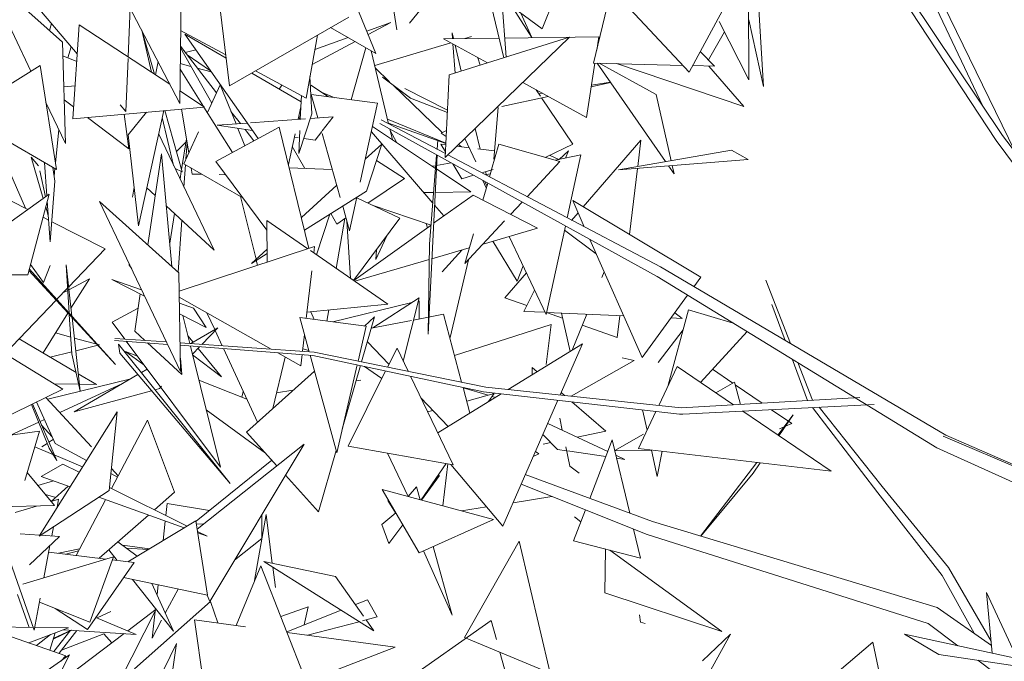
# Model space of a CAD drawing. Header units: metres. Extents: x -14.5 to 13.2, y -19 to 3.3.
# Tile 145 of 210: x 10.665 to 10.884, y 2.772 to 2.914. Entities that reach past the tile are written whole.
import ezdxf

# ---------------------------------------------------------------- set-up
doc = ezdxf.new("R2010")
doc.units = ezdxf.units.M
doc.layers.add('G-IMPT', color=7, linetype='Continuous', lineweight=5)
doc.layers.add('L-PLNT', color=7, linetype='Continuous', lineweight=5, true_color=0x005900)

# ---------------------------------------------------------------- blocks, each defined once
blk = doc.blocks.new('ÁRVORES ORNAMENTAIS - Pequeno e Médio Porte - Ipê-roxo-2870950-CORTE_CALÇADA')
at = {"layer": 'G-IMPT', "color": 253, "true_color": 0xaaaaaa}
for p, q in [((7.14376, 2.88866), (7.10576, 2.94553)), ((7.14232, 2.88753), (7.10472, 2.9448)), ((6.96125, 2.94126), (6.96064, 2.89581)), ((7.08722, 2.93636), (7.08729, 2.90108)), ((6.96064, 2.89581), (6.94068, 2.93423)), ((6.99504, 2.92968), (7.00431, 2.90688)), ((7.01724, 2.93026), (7.04131, 2.91237)), ((6.93455, 2.90942), (6.91689, 2.92535)), ((6.91689, 2.92535), (6.92754, 2.90296)), ((6.96858, 2.92532), (6.97175, 2.89971)), ((7.04714, 2.92692), (7.04131, 2.91237)), ((7.09055, 2.89959), (7.08889, 2.92672)), ((7.00694, 2.92523), (7.00898, 2.91215)), ((7.0202, 2.92413), (7.0118, 2.91367)), ((7.02922, 2.92096), (7.03274, 2.90595)), ((7.05667, 2.92136), (7.05276, 2.90478)), ((7.07405, 2.90272), (7.05648, 2.92157)), ((6.92738, 2.91922), (6.93783, 2.90682)), ((7.03326, 2.90611), (7.03229, 2.91907)), ((7.07405, 2.90272), (7.08305, 2.9195)), ((6.9496, 2.91705), (6.94916, 2.90616)), ((7.03474, 2.91706), (7.03902, 2.91045)), ((7.1394, 2.89517), (7.12913, 2.91676)), ((7.14653, 2.88499), (7.13065, 2.91773)), ((6.99825, 2.91503), (6.97175, 2.89971)), ((7.03655, 2.9159), (7.03902, 2.91045)), ((7.08726, 2.91441), (7.09055, 2.89959)), ((6.93167, 2.91201), (6.93211, 2.91361)), ((6.93683, 2.89237), (6.93828, 2.91331)), ((6.95841, 2.90008), (6.93828, 2.91331)), ((7.00431, 2.90688), (6.99422, 2.9127)), ((7.00761, 2.91384), (7.00226, 2.91192)), ((7.00258, 2.91114), (7.00761, 2.91384)), ((7.08729, 2.90108), (7.08071, 2.91406)), ((6.95439, 2.90273), (6.95218, 2.91208)), ((6.95227, 2.91192), (6.955, 2.90233)), ((6.96085, 2.91206), (6.97089, 2.90663)), ((6.97099, 2.90587), (6.96179, 2.91123)), ((6.96179, 2.91123), (6.97807, 2.88797)), ((6.99129, 2.911), (6.98875, 2.89698)), ((6.99813, 2.91044), (6.9907, 2.90779)), ((7.03171, 2.91034), (7.01935, 2.91019)), ((7.01935, 2.91019), (7.02911, 2.90481)), ((7.01973, 2.88376), (7.04741, 2.91056)), ((7.04741, 2.91056), (7.02058, 2.90213)), ((7.02135, 2.91022), (7.02124, 2.91154)), ((7.02156, 2.91022), (7.02124, 2.91154)), ((7.02408, 2.91025), (7.02561, 2.91071)), ((7.05389, 2.9106), (7.03294, 2.91035)), ((7.05389, 2.9106), (7.05345, 2.90769)), ((7.08188, 2.91175), (7.07829, 2.90551)), ((6.93455, 2.90942), (6.93519, 2.88688)), ((6.93577, 2.90594), (6.93652, 2.90838)), ((6.9608, 2.90818), (6.96776, 2.89585)), ((6.96883, 2.89817), (6.96081, 2.90851)), ((6.96424, 2.90773), (6.96187, 2.90713)), ((6.9901, 2.90444), (6.99965, 2.90957)), ((6.99883, 2.89659), (7.00206, 2.90817)), ((7.00404, 2.90424), (7.02095, 2.90931)), ((7.02196, 2.90257), (7.02144, 2.90904)), ((7.02331, 2.90299), (7.02191, 2.90878)), ((6.93771, 2.90514), (6.93464, 2.90641)), ((6.94914, 2.90582), (6.94866, 2.89397)), ((6.96751, 2.90306), (6.96229, 2.9066)), ((7.00714, 2.89126), (7.00326, 2.90748)), ((7.027, 2.90597), (7.02749, 2.9043)), ((7.07651, 2.90731), (7.07969, 2.90409)), ((6.92956, 2.90423), (6.9121, 2.89331)), ((6.92956, 2.90423), (6.9332, 2.88109)), ((6.95581, 2.90511), (6.95525, 2.90216)), ((6.96074, 2.90339), (6.96594, 2.89514)), ((6.96314, 2.90404), (6.96075, 2.90467)), ((6.96765, 2.90285), (6.96456, 2.90367)), ((7.00417, 2.9037), (7.00735, 2.90062)), ((7.05301, 2.90477), (7.05119, 2.89264)), ((7.07261, 2.90427), (7.05276, 2.90478)), ((7.06877, 2.88283), (7.05356, 2.90476)), ((7.05395, 2.90475), (7.06665, 2.89781)), ((7.05786, 2.90465), (7.08621, 2.89508)), ((7.07969, 2.90409), (7.07485, 2.90422)), ((7.07836, 2.90413), (7.08621, 2.89508)), ((6.98765, 2.89615), (6.97666, 2.90256)), ((6.97752, 2.90305), (6.98875, 2.89698)), ((6.98962, 2.9018), (6.99003, 2.8935)), ((7.012, 2.89699), (7.0058, 2.90161)), ((7.00689, 2.90106), (7.0058, 2.90161)), ((7.01973, 2.88376), (7.02058, 2.90213)), ((6.93734, 2.8997), (6.93483, 2.89949)), ((6.96964, 2.89994), (6.9668, 2.89377)), ((6.96964, 2.89994), (6.97317, 2.89125)), ((6.98279, 2.89898), (6.98339, 2.89988)), ((6.98985, 2.89984), (6.99372, 2.89726)), ((7.00804, 2.89994), (7.01902, 2.8893)), ((7.02022, 2.89429), (7.01073, 2.89911)), ((7.03699, 2.90047), (7.05119, 2.89264)), ((7.05222, 2.89951), (7.05654, 2.90047)), ((7.05227, 2.89985), (7.05648, 2.90055)), ((6.96615, 2.895), (6.96067, 2.8986)), ((6.98748, 2.8923), (6.98771, 2.89754)), ((7.00467, 2.89582), (6.98992, 2.89775)), ((6.99138, 2.89259), (6.98992, 2.89775)), ((6.99236, 2.89821), (6.99516, 2.89707)), ((7.012, 2.89699), (7.0202, 2.89377)), ((7.0323, 2.89508), (7.04261, 2.89737)), ((7.04094, 2.89741), (7.03999, 2.89882)), ((7.04059, 2.89792), (7.04138, 2.89805)), ((7.04812, 2.88674), (7.04118, 2.89705)), ((7.06999, 2.88305), (7.06665, 2.89781)), ((6.93086, 2.89598), (6.93519, 2.88688)), ((6.93701, 2.89502), (6.93492, 2.8966)), ((6.93683, 2.89237), (6.96615, 2.895)), ((6.94739, 2.89548), (6.94866, 2.89397)), ((6.96604, 2.89499), (6.97242, 2.88488)), ((6.9876, 2.89504), (6.987, 2.89227)), ((7.00467, 2.89582), (7.00083, 2.87826)), ((7.03054, 2.88337), (7.03152, 2.89491)), ((6.94934, 2.88571), (6.94013, 2.89267)), ((6.94828, 2.8934), (6.94934, 2.88571)), ((6.95328, 2.89385), (6.94917, 2.88878)), ((6.95711, 2.89419), (6.9515, 2.86853)), ((6.95928, 2.88199), (6.95677, 2.89263)), ((6.95731, 2.89421), (6.9612, 2.88055)), ((6.96106, 2.89454), (6.96266, 2.88476)), ((6.97414, 2.89132), (6.97204, 2.89403)), ((6.97643, 2.89149), (6.98864, 2.89239)), ((6.98715, 2.88468), (6.99003, 2.8935)), ((6.98752, 2.89318), (6.98721, 2.89228)), ((6.98969, 2.89247), (6.99479, 2.89284)), ((6.99236, 2.88966), (6.99479, 2.89284)), ((6.9169, 2.89053), (6.9332, 2.88109)), ((6.98278, 2.89053), (6.96869, 2.88285)), ((6.969, 2.89094), (6.97565, 2.89143)), ((6.97683, 2.88974), (6.969, 2.89094)), ((6.97357, 2.89024), (6.97514, 2.88637)), ((6.98278, 2.89053), (6.98941, 2.86352)), ((7.00355, 2.89069), (7.01758, 2.88133)), ((7.06687, 2.85724), (7.00517, 2.89129)), ((7.01977, 2.88461), (7.00544, 2.89216)), ((7.0069, 2.89228), (7.01988, 2.88698)), ((7.00711, 2.89141), (7.01988, 2.88688)), ((7.02751, 2.88562), (7.0264, 2.89021)), ((6.93298, 2.88251), (6.93372, 2.88997)), ((6.9515, 2.86853), (6.94917, 2.88878)), ((6.96831, 2.8631), (6.95596, 2.88893)), ((6.96484, 2.8895), (6.96155, 2.88236)), ((6.97714, 2.88746), (6.97517, 2.89)), ((6.9863, 2.88902), (6.98482, 2.88222)), ((6.98697, 2.88819), (6.98614, 2.88832)), ((6.98715, 2.88468), (6.98737, 2.8898)), ((6.99079, 2.88761), (6.99224, 2.88951)), ((6.99637, 2.87484), (6.99236, 2.8891)), ((7.00329, 2.8895), (7.01696, 2.87361)), ((7.00799, 2.88773), (7.00743, 2.89004)), ((7.00885, 2.88715), (7.0075, 2.88978)), ((7.02001, 2.88977), (7.01881, 2.88921)), ((7.01881, 2.88921), (7.01995, 2.88845)), ((7.02412, 2.88801), (7.02654, 2.88277)), ((7.18744, 2.83097), (7.14376, 2.88866)), ((6.96204, 2.88726), (6.95992, 2.88506)), ((6.96105, 2.88108), (6.96215, 2.8879)), ((6.96228, 2.88708), (6.96202, 2.88338)), ((6.98848, 2.88132), (6.98568, 2.88618)), ((6.99079, 2.88761), (6.98824, 2.888)), ((7.0056, 2.8867), (7.00194, 2.88335)), ((7.0056, 2.8867), (7.00219, 2.87624)), ((7.01791, 2.88559), (7.01808, 2.88766)), ((7.01808, 2.88766), (7.01797, 2.88556)), ((7.01978, 2.88504), (7.01876, 2.88674)), ((7.01986, 2.8866), (7.01876, 2.88674)), ((7.02508, 2.88593), (7.02234, 2.88628)), ((7.02268, 2.88662), (7.02338, 2.88615)), ((7.03164, 2.88676), (7.03004, 2.8811)), ((7.04525, 2.88285), (7.03164, 2.88676)), ((7.04198, 2.88379), (7.04812, 2.88674)), ((7.05044, 2.87276), (7.06327, 2.88764)), ((7.06256, 2.88175), (7.06327, 2.88764)), ((7.18556, 2.82949), (7.14232, 2.88753)), ((6.93028, 2.87465), (6.92758, 2.88384)), ((6.92758, 2.88384), (6.92925, 2.88191)), ((6.95352, 2.86431), (6.95658, 2.88454)), ((6.95658, 2.88454), (6.95889, 2.85948)), ((7.01791, 2.88426), (7.01591, 2.84438)), ((7.01623, 2.86445), (7.01781, 2.88431)), ((7.06764, 2.8594), (7.02031, 2.88432)), ((7.0307, 2.88521), (7.02695, 2.88569)), ((7.04498, 2.8833), (7.04297, 2.88427)), ((7.04991, 2.88433), (7.04423, 2.88314)), ((7.04508, 2.88332), (7.04716, 2.88525)), ((7.04652, 2.88362), (7.04716, 2.88525)), ((7.04991, 2.88433), (7.04686, 2.87029)), ((7.08346, 2.88539), (7.05829, 2.88101)), ((7.08346, 2.88539), (7.08714, 2.88329)), ((6.92159, 2.88341), (6.92632, 2.87244)), ((6.93109, 2.87523), (6.93058, 2.88261)), ((6.93287, 2.87847), (6.93238, 2.88156)), ((6.97468, 2.87477), (6.96155, 2.88236)), ((6.96194, 2.88214), (6.96159, 2.87715)), ((6.98004, 2.86756), (6.96869, 2.88285)), ((6.98501, 2.88144), (6.9946, 2.88112)), ((7.01063, 2.87905), (7.00443, 2.88311)), ((7.01688, 2.8818), (7.01762, 2.88193)), ((7.01779, 2.88196), (7.02103, 2.88254)), ((7.02342, 2.879), (7.02142, 2.88232)), ((7.04525, 2.88285), (7.03796, 2.87503)), ((7.05829, 2.88101), (7.08714, 2.88329)), ((7.07066, 2.88011), (7.06942, 2.88189)), ((7.07066, 2.88011), (7.07024, 2.88196)), ((6.9308, 2.87502), (6.92949, 2.88082)), ((6.93269, 2.87963), (6.93286, 2.88129)), ((6.95961, 2.8813), (6.9612, 2.88055)), ((6.96072, 2.87899), (6.96098, 2.88066)), ((6.96321, 2.88141), (6.96343, 2.88007)), ((6.9656, 2.88003), (6.96343, 2.88007)), ((6.97086, 2.87992), (6.96941, 2.87995)), ((7.01775, 2.88121), (7.02544, 2.87608)), ((7.02342, 2.879), (7.02602, 2.87979)), ((7.0281, 2.88041), (7.0304, 2.8811)), ((7.02891, 2.8798), (7.02872, 2.8806)), ((7.02977, 2.88013), (7.02888, 2.87994)), ((7.03001, 2.88098), (7.02957, 2.87945)), ((7.06074, 2.86662), (7.06251, 2.88134)), ((6.9318, 2.86495), (6.93287, 2.87847)), ((6.95051, 2.87712), (6.9501, 2.87494)), ((6.99561, 2.87756), (6.98774, 2.87036)), ((7.01063, 2.87905), (7.00251, 2.87358)), ((7.0281, 2.8786), (7.02887, 2.87697)), ((7.02918, 2.87804), (7.02811, 2.87428)), ((7.02857, 2.87838), (7.02901, 2.87744)), ((6.91793, 2.86582), (6.93159, 2.87558)), ((6.92681, 2.85765), (6.93159, 2.87558)), ((6.95335, 2.87699), (6.95518, 2.87529)), ((6.97763, 2.86112), (6.97419, 2.87505)), ((6.98842, 2.86759), (7.00219, 2.87624)), ((7.00009, 2.87492), (6.99845, 2.86743)), ((7.01495, 2.87595), (7.01715, 2.87598)), ((7.02596, 2.8754), (7.01715, 2.8691)), ((7.01749, 2.87598), (7.02544, 2.87608)), ((7.02596, 2.8754), (7.04023, 2.86799)), ((6.92683, 2.87218), (6.9232, 2.87403)), ((6.93139, 2.87086), (6.93083, 2.87276)), ((6.9318, 2.86495), (6.93117, 2.87403)), ((6.96043, 2.8581), (6.9428, 2.87396)), ((6.9428, 2.87396), (6.96083, 2.83608)), ((6.95764, 2.87301), (6.96831, 2.8631)), ((6.99845, 2.86743), (6.99691, 2.87292)), ((7.00963, 2.87022), (7.00006, 2.87474)), ((7.00349, 2.87312), (7.01657, 2.86872)), ((7.01735, 2.87315), (7.01943, 2.87073)), ((7.03683, 2.87382), (7.03428, 2.87108)), ((7.07663, 2.85712), (7.04809, 2.87417)), ((7.05067, 2.86834), (7.04809, 2.87417)), ((6.95841, 2.86465), (6.95948, 2.8713)), ((6.99111, 2.86206), (6.99405, 2.87113)), ((6.99561, 2.86894), (6.99427, 2.87126)), ((7.04785, 2.86976), (7.0493, 2.87144)), ((6.93147, 2.86982), (6.93022, 2.87045)), ((6.94405, 2.8634), (6.93216, 2.86946)), ((6.96108, 2.86981), (6.96028, 2.85823)), ((6.98001, 2.86971), (6.98913, 2.86343)), ((6.98001, 2.86971), (6.9801, 2.86046)), ((6.99739, 2.87014), (6.99545, 2.85907)), ((6.99764, 2.87031), (6.99561, 2.86894)), ((6.99865, 2.85686), (6.99785, 2.86958)), ((6.99935, 2.85638), (7.00963, 2.87022)), ((7.01657, 2.86868), (6.99936, 2.85637)), ((7.01549, 2.86909), (7.01575, 2.8681)), ((7.03292, 2.86962), (7.02411, 2.86016)), ((7.04647, 2.8685), (7.04218, 2.84881)), ((7.00665, 2.8662), (7.00428, 2.86102)), ((7.02599, 2.86679), (7.02411, 2.86016)), ((7.04023, 2.86799), (7.02814, 2.86449)), ((7.03397, 2.86618), (7.04218, 2.84881)), ((7.04629, 2.8676), (7.05335, 2.86228)), ((6.96051, 2.85402), (6.99067, 2.86394)), ((6.9905, 2.86248), (6.99067, 2.86394)), ((7.01623, 2.86445), (7.01591, 2.84438)), ((7.03573, 2.85621), (7.03033, 2.86513)), ((7.06355, 2.83924), (7.05193, 2.86549)), ((6.94405, 2.8634), (6.93591, 2.85491)), ((6.98008, 2.86335), (6.97659, 2.86016)), ((6.97659, 2.86016), (6.98009, 2.86236)), ((6.98971, 2.86303), (7.00695, 2.85113)), ((7.00442, 2.86319), (7.00428, 2.86102)), ((7.02509, 2.86361), (7.01675, 2.86119)), ((7.02345, 2.86313), (7.01902, 2.85829)), ((6.92742, 2.85995), (6.93031, 2.85591)), ((6.93181, 2.8597), (6.93031, 2.85591)), ((6.93663, 2.84842), (6.93535, 2.85983)), ((6.93605, 2.84907), (6.93535, 2.85983)), ((6.94995, 2.85894), (6.94935, 2.85991)), ((6.97796, 2.85976), (6.97769, 2.86086)), ((7.01618, 2.86102), (6.99959, 2.85621)), ((7.0208, 2.84367), (7.02488, 2.86099)), ((7.03573, 2.85621), (7.03707, 2.85962)), ((6.92681, 2.85765), (6.918, 2.85763)), ((6.94635, 2.83763), (6.92705, 2.85856)), ((6.92715, 2.85895), (6.94635, 2.83763)), ((6.96043, 2.8581), (6.96083, 2.83608)), ((6.9888, 2.84793), (6.99003, 2.8585)), ((7.03299, 2.85253), (7.03779, 2.85809)), ((7.05458, 2.85703), (7.05511, 2.85831)), ((7.13115, 2.82194), (7.06764, 2.8594)), ((6.93597, 2.85431), (6.94056, 2.85677)), ((6.94056, 2.85677), (6.93644, 2.85018)), ((6.94556, 2.85661), (6.95283, 2.85289)), ((6.94556, 2.85661), (6.95217, 2.85426)), ((7.12915, 2.81909), (7.06687, 2.85724)), ((7.07663, 2.85712), (7.07506, 2.85497)), ((7.09656, 2.84234), (7.09107, 2.85641)), ((6.93569, 2.85468), (6.9333, 2.85219)), ((6.93465, 2.85359), (6.93572, 2.85417)), ((6.95062, 2.84509), (6.95187, 2.85338)), ((7.03962, 2.85423), (7.03725, 2.84949)), ((7.07368, 2.85309), (7.06355, 2.83924)), ((6.93311, 2.85199), (6.92169, 2.84007)), ((6.98101, 2.84108), (6.96053, 2.85268)), ((6.96056, 2.8513), (6.96368, 2.85019)), ((7.00695, 2.85113), (6.98896, 2.84934)), ((7.0123, 2.85145), (6.99468, 2.84715)), ((7.01393, 2.85252), (7.00361, 2.8458)), ((7.01393, 2.85252), (7.0104, 2.83839)), ((7.01395, 2.84782), (7.01391, 2.85185)), ((7.03299, 2.85253), (7.0379, 2.85079)), ((7.09538, 2.84304), (7.09241, 2.85104)), ((6.93577, 2.84911), (6.93023, 2.84024)), ((6.93663, 2.84005), (6.93607, 2.84878)), ((6.95139, 2.85023), (6.94558, 2.84712)), ((6.9606, 2.84892), (6.96656, 2.84587)), ((6.96656, 2.84587), (6.96368, 2.85019)), ((6.96671, 2.84918), (6.96844, 2.84542)), ((6.98979, 2.84942), (6.99053, 2.8477)), ((6.99382, 2.84982), (6.99338, 2.84732)), ((7.01931, 2.84887), (7.0127, 2.84757)), ((7.01931, 2.84887), (7.02338, 2.83373)), ((7.03725, 2.84949), (7.04196, 2.84928)), ((7.04227, 2.84924), (7.04586, 2.84796)), ((7.04228, 2.84926), (7.05946, 2.84849)), ((7.0475, 2.84054), (7.04561, 2.84911)), ((7.04795, 2.84082), (7.05124, 2.84886)), ((7.07389, 2.84987), (7.06935, 2.83303)), ((7.0708, 2.84914), (7.07243, 2.84791)), ((7.08379, 2.84688), (7.07389, 2.84987)), ((6.9082, 2.84827), (6.93463, 2.8322)), ((6.93851, 2.83174), (6.93667, 2.84813)), ((6.94842, 2.84332), (6.94558, 2.84712)), ((6.96132, 2.84855), (6.96287, 2.84233)), ((7.00211, 2.84617), (6.98734, 2.84812)), ((6.98943, 2.8405), (6.98734, 2.84812)), ((7.00113, 2.83827), (7.00401, 2.84827)), ((7.00401, 2.84827), (7.00174, 2.84622)), ((7.01222, 2.84748), (7.00328, 2.84574)), ((7.04327, 2.84654), (7.0218, 2.83963)), ((7.04327, 2.84654), (7.0422, 2.83766)), ((7.05024, 2.84641), (7.05798, 2.84367)), ((7.05798, 2.84367), (7.05856, 2.84853)), ((7.06997, 2.84802), (7.07243, 2.84791)), ((6.93302, 2.8447), (6.93639, 2.84378)), ((6.95062, 2.84509), (6.95288, 2.84301)), ((6.96909, 2.84579), (6.96312, 2.84231)), ((6.96909, 2.84579), (6.96558, 2.84214)), ((6.96853, 2.84522), (6.97009, 2.84183)), ((6.98794, 2.84061), (6.98838, 2.84433)), ((7.00211, 2.84617), (7.00032, 2.83843)), ((7.07267, 2.84535), (7.06711, 2.83814)), ((7.08694, 2.84501), (7.07655, 2.83367)), ((6.92489, 2.8434), (6.93757, 2.83591)), ((6.93718, 2.84356), (6.94279, 2.84202)), ((6.94279, 2.84202), (6.9375, 2.84072)), ((6.95794, 2.84214), (6.9461, 2.84304)), ((6.95769, 2.84268), (6.94623, 2.84347)), ((6.94704, 2.84221), (6.97185, 2.8112)), ((6.94704, 2.84221), (6.94728, 2.84018)), ((6.96969, 2.8148), (6.94875, 2.84287)), ((6.95346, 2.84248), (6.96111, 2.83545)), ((6.99055, 2.84043), (6.96071, 2.84247)), ((6.96244, 2.84402), (6.96362, 2.8426)), ((7.00242, 2.84274), (7.00721, 2.83771)), ((7.03377, 2.83211), (7.05027, 2.84225)), ((7.0453, 2.83088), (7.05027, 2.84225)), ((6.9366, 2.8405), (6.93179, 2.83932)), ((6.93851, 2.83174), (6.93663, 2.84005)), ((6.97185, 2.8112), (6.94728, 2.84018)), ((6.95268, 2.8376), (6.94857, 2.84059)), ((6.95123, 2.83954), (6.94857, 2.84059)), ((6.99024, 2.83968), (6.96072, 2.84193)), ((6.96301, 2.84175), (6.96969, 2.8148)), ((6.96506, 2.8416), (6.96346, 2.83994)), ((6.96349, 2.8398), (6.96996, 2.83491)), ((6.96473, 2.84126), (6.96996, 2.83491)), ((6.97039, 2.84119), (6.97794, 2.8248)), ((6.98757, 2.83737), (6.98244, 2.84028)), ((6.98757, 2.83737), (6.98786, 2.83986)), ((6.98935, 2.84078), (6.98801, 2.84116)), ((7.02874, 2.83264), (6.99055, 2.84043)), ((7.0069, 2.83709), (7.009, 2.84131)), ((7.01147, 2.83616), (7.009, 2.84131)), ((6.96078, 2.83905), (6.96111, 2.83545)), ((6.98414, 2.83931), (6.98136, 2.82788)), ((6.9956, 2.818), (6.98964, 2.83973)), ((7.02828, 2.83158), (6.99024, 2.83968)), ((7.0618, 2.83854), (7.04778, 2.83061)), ((7.0618, 2.83854), (7.05913, 2.83915)), ((7.10036, 2.82963), (7.09691, 2.83893)), ((7.1015, 2.8297), (7.09821, 2.83814)), ((6.95132, 2.83542), (6.93717, 2.82715)), ((6.93807, 2.83561), (6.94214, 2.8332)), ((6.95341, 2.83663), (6.95211, 2.83588)), ((6.99061, 2.83621), (6.97549, 2.82261)), ((7.00012, 2.83758), (6.9956, 2.818)), ((6.99682, 2.82329), (7.00089, 2.83741)), ((6.9981, 2.81947), (7.00646, 2.83622)), ((7.00176, 2.83723), (7.00562, 2.83452)), ((7.03909, 2.83702), (7.0402, 2.83605)), ((7.03909, 2.83702), (7.03909, 2.83537)), ((7.06724, 2.82854), (7.07132, 2.83723)), ((7.07132, 2.83723), (7.08389, 2.82868)), ((7.07923, 2.8366), (7.08373, 2.83352)), ((6.94974, 2.83449), (6.93126, 2.82991)), ((6.93267, 2.83339), (6.93816, 2.83328)), ((6.93396, 2.82698), (6.94788, 2.83341)), ((6.93833, 2.83328), (6.94214, 2.8332)), ((6.97557, 2.82995), (6.96489, 2.83416)), ((6.99992, 2.83406), (7.00092, 2.83421)), ((7.02146, 2.81534), (7.01201, 2.83504)), ((7.08411, 2.83374), (7.07995, 2.83136)), ((7.08546, 2.82877), (7.08411, 2.83374)), ((6.93463, 2.8322), (6.91577, 2.82297)), ((6.93717, 2.82715), (6.95436, 2.83183)), ((6.95517, 2.83205), (6.95612, 2.83231)), ((6.95661, 2.83282), (6.95612, 2.83231)), ((6.97444, 2.83039), (6.97479, 2.83163)), ((6.98221, 2.83137), (6.98584, 2.83192)), ((7.01805, 2.82244), (7.03219, 2.83113)), ((7.0237, 2.83255), (7.02523, 2.82685)), ((7.02928, 2.83083), (7.02372, 2.83249)), ((7.02451, 2.82952), (7.03061, 2.8312)), ((7.07185, 2.82659), (7.02828, 2.83158)), ((7.07227, 2.828), (7.02874, 2.83264)), ((7.02938, 2.82941), (7.03061, 2.8312)), ((7.04554, 2.83141), (7.04627, 2.83077)), ((7.08427, 2.83315), (7.09025, 2.82904)), ((6.92787, 2.82889), (6.93327, 2.81626)), ((6.92875, 2.82932), (6.93292, 2.82007)), ((6.941, 2.81934), (6.93086, 2.83035)), ((7.01432, 2.83023), (7.02037, 2.82386)), ((7.03091, 2.83034), (7.03018, 2.83056)), ((7.03254, 2.80167), (7.04478, 2.82969)), ((7.04794, 2.82933), (7.05544, 2.8228)), ((7.07227, 2.828), (7.112, 2.8303)), ((6.92766, 2.82879), (6.9316, 2.81902)), ((6.94671, 2.82709), (6.92934, 2.79945)), ((6.94496, 2.8096), (6.94671, 2.82709)), ((6.97971, 2.81795), (6.96654, 2.82753)), ((7.01581, 2.82712), (7.01697, 2.82744)), ((7.06274, 2.81896), (7.0666, 2.82719)), ((7.06366, 2.82753), (7.06464, 2.82301)), ((7.07263, 2.8266), (7.11521, 2.82874)), ((7.08595, 2.82727), (7.1056, 2.81389)), ((7.09236, 2.8276), (7.09684, 2.82452)), ((7.11597, 2.80906), (7.1015, 2.82805)), ((7.117, 2.81047), (7.10298, 2.82813)), ((6.92299, 2.82192), (6.92926, 2.82482)), ((6.92955, 2.82495), (6.93052, 2.8254)), ((6.9535, 2.82527), (6.94547, 2.81006)), ((6.9535, 2.82527), (6.95946, 2.80921)), ((7.05591, 2.81832), (7.04254, 2.82456)), ((7.04524, 2.8257), (7.04579, 2.82304)), ((7.07185, 2.82659), (7.07263, 2.8266)), ((7.09375, 2.82196), (7.09719, 2.82645)), ((7.09399, 2.8218), (7.09719, 2.82645)), ((7.09684, 2.82452), (7.09545, 2.82392)), ((6.9294, 2.82282), (6.91141, 2.82031)), ((6.9294, 2.82282), (6.92615, 2.81182)), ((6.93226, 2.82154), (6.92991, 2.82412)), ((6.98229, 2.8151), (6.97549, 2.82261)), ((7.05544, 2.8228), (7.04912, 2.82149)), ((7.09516, 2.8238), (7.09415, 2.82337)), ((6.92995, 2.81934), (6.93116, 2.8201)), ((6.93153, 2.82034), (6.93251, 2.82096)), ((7.04473, 2.81876), (7.04146, 2.82209)), ((7.04325, 2.82027), (7.04155, 2.81992)), ((7.0519, 2.80782), (7.05688, 2.82086)), ((7.06078, 2.80454), (7.05688, 2.82086)), ((7.06385, 2.82215), (7.05744, 2.81849)), ((7.19773, 2.79288), (7.13055, 2.82172)), ((7.19709, 2.79315), (7.13055, 2.82172)), ((7.19773, 2.79288), (7.13115, 2.82194)), ((6.92837, 2.81934), (6.93243, 2.81764)), ((6.93327, 2.81626), (6.9316, 2.81902)), ((6.93992, 2.81629), (6.93292, 2.82007)), ((6.96455, 2.80097), (6.98836, 2.81993)), ((6.98836, 2.81993), (6.96731, 2.78491)), ((6.99153, 2.80489), (6.99545, 2.81853)), ((6.9981, 2.81947), (7.02146, 2.81534)), ((7.01147, 2.80827), (7.00691, 2.81791)), ((7.04058, 2.81777), (7.03982, 2.81832)), ((7.04473, 2.81876), (7.04675, 2.81846)), ((7.04657, 2.81934), (7.04747, 2.81505)), ((7.04697, 2.81843), (7.05547, 2.81717)), ((7.06569, 2.81861), (7.05746, 2.81841)), ((7.06274, 2.81896), (7.1056, 2.81389)), ((7.0656, 2.81861), (7.06687, 2.81274)), ((7.068, 2.81833), (7.06687, 2.81274)), ((7.1952, 2.78926), (7.12915, 2.81909)), ((6.93273, 2.81751), (6.93903, 2.81488)), ((6.98115, 2.81636), (6.96427, 2.80276)), ((7.04058, 2.81777), (7.03931, 2.81717)), ((7.05972, 2.81654), (7.05768, 2.81749)), ((7.05784, 2.81682), (7.05972, 2.81654)), ((7.07653, 2.79944), (7.08908, 2.81584)), ((7.08823, 2.81344), (7.08982, 2.81576)), ((6.92668, 2.81362), (6.9328, 2.80623)), ((6.92979, 2.81274), (6.93461, 2.81549)), ((6.93827, 2.81366), (6.93461, 2.81549)), ((6.94696, 2.81287), (6.94545, 2.8145)), ((7.01434, 2.80749), (7.01992, 2.81561)), ((7.01919, 2.80618), (7.02032, 2.81554)), ((7.03254, 2.80167), (7.02101, 2.81542)), ((7.04747, 2.81505), (7.04957, 2.81349)), ((6.92906, 2.81075), (6.93255, 2.81174)), ((6.92979, 2.81274), (6.93623, 2.81042)), ((6.9468, 2.81257), (6.94534, 2.81336)), ((6.99153, 2.80489), (6.98419, 2.81299)), ((7.01848, 2.81292), (7.01442, 2.80747)), ((7.01848, 2.81292), (7.0175, 2.81209)), ((7.06582, 2.80267), (7.03755, 2.81314)), ((7.08823, 2.81344), (7.07658, 2.79943)), ((6.94496, 2.8096), (6.92934, 2.79945)), ((6.9358, 2.81057), (6.93204, 2.80715)), ((6.96227, 2.80167), (6.94503, 2.81028)), ((6.95501, 2.8053), (6.95946, 2.80921)), ((7.03045, 2.80314), (7.00566, 2.80983)), ((7.01396, 2.79572), (7.00566, 2.80983)), ((7.01147, 2.80826), (7.01335, 2.81043)), ((7.01335, 2.81043), (7.01415, 2.80754)), ((7.06465, 2.7998), (7.03662, 2.81101)), ((7.1317, 2.79247), (7.117, 2.81047)), ((6.93304, 2.80805), (6.93077, 2.80868)), ((6.93368, 2.80764), (6.93205, 2.80714)), ((6.93334, 2.80582), (6.93368, 2.80764)), ((6.94415, 2.80756), (6.9376, 2.79515)), ((6.94266, 2.8081), (6.96161, 2.80128)), ((7.00697, 2.80737), (7.00863, 2.8046)), ((7.03482, 2.80689), (7.04347, 2.80827)), ((7.13034, 2.79064), (7.11597, 2.80906)), ((6.9328, 2.80623), (6.89062, 2.80536)), ((6.92878, 2.80615), (6.92404, 2.8047)), ((6.95787, 2.80673), (6.95756, 2.80402)), ((6.96728, 2.80518), (6.95787, 2.80673)), ((7.02335, 2.80506), (7.02895, 2.80595)), ((7.0483, 2.7984), (7.05093, 2.80528)), ((6.94274, 2.79452), (6.95368, 2.80413)), ((6.96425, 2.80287), (6.9491, 2.79375)), ((6.95742, 2.80278), (6.95694, 2.79847)), ((6.96425, 2.80287), (6.96685, 2.78631)), ((6.97732, 2.78955), (6.97986, 2.80428)), ((6.97894, 2.7989), (6.97893, 2.80424)), ((6.97986, 2.80428), (6.98125, 2.79337)), ((7.0087, 2.80466), (7.00563, 2.80206)), ((7.03045, 2.80314), (7.01396, 2.79572)), ((7.04847, 2.80376), (7.04993, 2.80266)), ((7.12921, 2.78356), (7.06582, 2.80267)), ((6.93216, 2.79948), (6.93254, 2.80153)), ((6.966, 2.80213), (6.96436, 2.80216)), ((6.96678, 2.79942), (6.96463, 2.80049)), ((7.00563, 2.80206), (7.00721, 2.79777)), ((7.01031, 2.80193), (7.00721, 2.79777)), ((7.06316, 2.79457), (7.06162, 2.80101)), ((6.92947, 2.79966), (6.92511, 2.79995)), ((6.92719, 2.79303), (6.93386, 2.79937)), ((6.93386, 2.79937), (6.92965, 2.79965)), ((6.96468, 2.80017), (6.96678, 2.79942)), ((6.97894, 2.7989), (6.97283, 2.79409)), ((7.02404, 2.77688), (7.03622, 2.79831)), ((7.03622, 2.79831), (7.04307, 2.76891)), ((7.0483, 2.7984), (7.06316, 2.79457)), ((7.12717, 2.77997), (7.06465, 2.7998)), ((6.92824, 2.77854), (6.92177, 2.79701)), ((6.93042, 2.79019), (6.93176, 2.79737)), ((6.93363, 2.79564), (6.93836, 2.79659)), ((6.93813, 2.79615), (6.93532, 2.79543)), ((6.94485, 2.79638), (6.94671, 2.79404)), ((6.9512, 2.79501), (6.94688, 2.79816)), ((6.94791, 2.79741), (6.95388, 2.79662)), ((6.94877, 2.79678), (6.9536, 2.79646)), ((7.01491, 2.79615), (7.02127, 2.78182)), ((7.01704, 2.79711), (7.02127, 2.78182)), ((7.0554, 2.79657), (7.05526, 2.78683)), ((7.05636, 2.79632), (7.08128, 2.77823)), ((6.92571, 2.78876), (6.94587, 2.79485)), ((6.94419, 2.79435), (6.93149, 2.7959)), ((6.94062, 2.78026), (6.94587, 2.79485)), ((6.95049, 2.79358), (6.94562, 2.79417)), ((6.95049, 2.79358), (6.94012, 2.77868)), ((6.97318, 2.77956), (6.97869, 2.79285)), ((6.97869, 2.79285), (6.9909, 2.76177)), ((6.99534, 2.79048), (6.97936, 2.79376)), ((6.97936, 2.79376), (7.00386, 2.77834)), ((6.98136, 2.7925), (6.98193, 2.78803)), ((7.1317, 2.79247), (7.14123, 2.77604)), ((6.96685, 2.78631), (6.94814, 2.7902)), ((6.9501, 2.78979), (6.95928, 2.77828)), ((6.99534, 2.79048), (7.00157, 2.78161)), ((7.13034, 2.79064), (7.13745, 2.7778)), ((6.95441, 2.7889), (6.95928, 2.77828)), ((6.95584, 2.7886), (6.9556, 2.78648)), ((6.96028, 2.78767), (6.95744, 2.78228)), ((6.92453, 2.78648), (6.92716, 2.77913)), ((6.92824, 2.77854), (6.92957, 2.78564)), ((6.96674, 2.78633), (6.96731, 2.78491)), ((6.99974, 2.78422), (7.0024, 2.78527)), ((7.0046, 2.78144), (7.0024, 2.78527)), ((7.05526, 2.78683), (7.08128, 2.77823)), ((7.14698, 2.7722), (7.14022, 2.78692)), ((7.14022, 2.78692), (7.14148, 2.77339)), ((6.94062, 2.78026), (6.9294, 2.78472)), ((6.94012, 2.77868), (6.93296, 2.7833)), ((6.95538, 2.78315), (6.94734, 2.76723)), ((6.94907, 2.77835), (6.95538, 2.78315)), ((6.9675, 2.78492), (6.95057, 2.76989)), ((6.9675, 2.78492), (6.96915, 2.78012)), ((6.98313, 2.78156), (6.9892, 2.78371)), ((6.98446, 2.77815), (6.99654, 2.78295)), ((6.98835, 2.7797), (6.9892, 2.78371)), ((7.14132, 2.77509), (7.12921, 2.78356)), ((6.94198, 2.78136), (6.95096, 2.77755)), ((6.94534, 2.78269), (6.94227, 2.78124)), ((6.94534, 2.78269), (6.9423, 2.78122)), ((6.95518, 2.78277), (6.95451, 2.7767)), ((6.95661, 2.7807), (6.95451, 2.7767)), ((6.96395, 2.78083), (6.97525, 2.77928)), ((6.96395, 2.78083), (6.96704, 2.75863)), ((7.02994, 2.78068), (6.99307, 2.75476)), ((7.0046, 2.78144), (7.00135, 2.78059)), ((7.00214, 2.7808), (7.00386, 2.77834)), ((7.02994, 2.78068), (7.03112, 2.77641)), ((7.06315, 2.7803), (7.06296, 2.78192)), ((6.93531, 2.77282), (6.91377, 2.78026)), ((6.92804, 2.77912), (6.91667, 2.77926)), ((6.92705, 2.77568), (6.93589, 2.77903)), ((6.93589, 2.77903), (6.92835, 2.77912)), ((6.93662, 2.77848), (6.93246, 2.77648)), ((6.93646, 2.7785), (6.93251, 2.77663)), ((6.95096, 2.77755), (6.93478, 2.77861)), ((7.00061, 2.78039), (6.98911, 2.77737)), ((7.06423, 2.77998), (7.06315, 2.7803)), ((7.13381, 2.77505), (7.12717, 2.77997)), ((6.92874, 2.77509), (6.93188, 2.77751)), ((6.93171, 2.77406), (6.9329, 2.77789)), ((6.93264, 2.77374), (6.93622, 2.77829)), ((6.93378, 2.77335), (6.93776, 2.77841)), ((6.94379, 2.77767), (6.93433, 2.77405)), ((6.93604, 2.76845), (6.94825, 2.77773)), ((6.94379, 2.77767), (6.94552, 2.77565)), ((6.98452, 2.778), (7.00856, 2.77469)), ((7.02404, 2.77688), (7.04307, 2.76891)), ((7.07088, 2.75508), (7.08319, 2.77764)), ((7.07698, 2.77168), (7.08319, 2.77764)), ((7.12958, 2.77305), (7.12193, 2.77763)), ((7.17107, 2.76698), (7.12193, 2.77763)), ((6.95996, 2.7755), (6.95547, 2.76636)), ((6.95852, 2.76603), (6.95996, 2.7755)), ((7.00856, 2.77469), (6.98882, 2.76706)), ((7.10592, 2.76821), (7.11486, 2.7758)), ((7.11486, 2.7758), (7.11664, 2.76739)), ((6.92233, 2.76341), (6.93612, 2.77299)), ((6.93612, 2.77299), (6.92725, 2.75558)), ((6.93416, 2.77163), (6.93531, 2.77282)), ((7.0319, 2.77359), (7.03469, 2.76349)), ((7.12958, 2.77305), (7.17107, 2.76698)), ((7.14189, 2.76908), (7.13822, 2.77179))]:
    blk.add_line(p, q, dxfattribs=at)

msp = doc.modelspace()

# ---------------------------------------------------------------- block references
at = {"layer": 'L-PLNT', "color": 253, "true_color": 0xaaaaaa}
msp.add_blockref('ÁRVORES ORNAMENTAIS - Pequeno e Médio Porte - Ipê-roxo-2870950-CORTE_CALÇADA', (3.74032, 0), dxfattribs=at)

doc.saveas('drawing.dxf')
